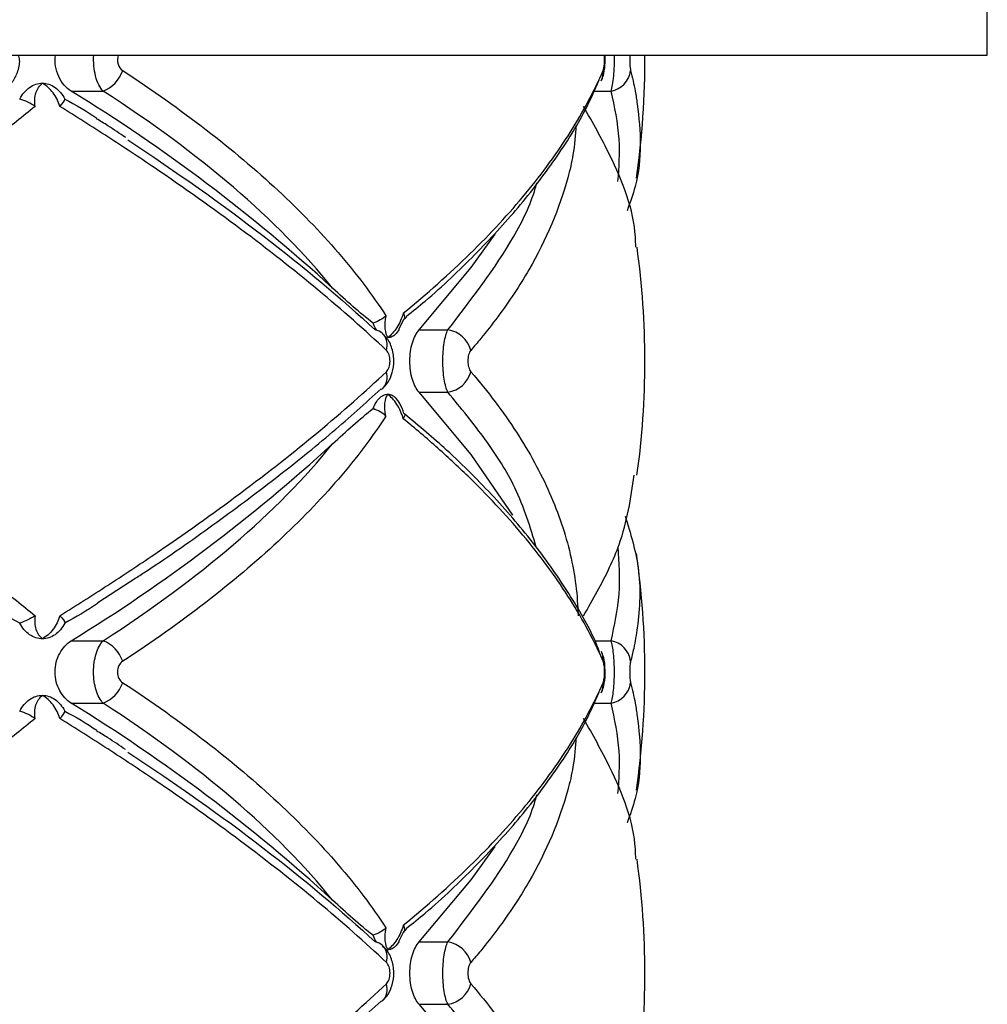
# Model space of a CAD drawing. Header units: millimetres. Extents: x -255 to 145, y -320 to 324.
# Tile 17 of 18: x -13 to 28, y -10 to 32. Entities that reach past the tile are written whole.
import ezdxf

# ---------------------------------------------------------------- set-up
doc = ezdxf.new("R2010")
doc.units = ezdxf.units.MM

msp = doc.modelspace()

# ---------------------------------------------------------------- linework, layer by layer
at = {"color": 7, "linetype": 'Continuous', "lineweight": 25}
for p, q in [((27.918, 30.516), (27.918, 33.516)), ((-137.082, 30.516), (27.918, 30.516)), ((-10.992, 28.985), (-9.641, 28.985)), ((2.922, 18.867), (3.152, 19.311)), ((3.255, 19.384), (3.096, 19.233)), ((2.934, 18.861), (2.811, 18.685)), ((3.784, 18.84), (5.007, 18.84)), ((2.236, 16.342), (2.194, 16.307)), ((3.784, 16.193), (5.007, 16.193)), ((-9.867, 7.258), (-8.249, 8.305)), ((-10.992, 5.632), (-9.641, 5.632)), ((11.521, 5.195), (11.538, 5.16)), ((-10.992, 2.985), (-9.641, 2.985)), ((2.922, -7.133), (3.152, -6.689)), ((3.255, -6.616), (3.096, -6.767)), ((2.934, -7.139), (2.811, -7.315)), ((3.784, -7.16), (5.007, -7.16)), ((2.236, -9.658), (2.194, -9.693)), ((3.784, -9.807), (5.007, -9.807))]:
    msp.add_line(p, q, dxfattribs=at)
at = {"color": 8, "linetype": 'Continuous', "lineweight": 25}
for p, q in [((11.218, 28.985), (11.938, 28.985)), ((11.253, 5.632), (11.938, 5.632)), ((11.218, 2.985), (11.938, 2.985))]:
    msp.add_line(p, q, dxfattribs=at)
at = {"color": 7, "linetype": 'Continuous', "lineweight": 25, "flags": 128}
for points in [[(3.784, 18.84), (5.995, 21.486), (7.011, 22.899)], [(7.764, 10.971), (5.995, 13.546), (3.784, 16.193)], [(3.784, -7.16), (5.995, -4.514), (7.011, -3.101)], [(7.764, -15.029), (5.995, -12.454), (3.784, -9.807)]]:
    msp.add_lwpolyline(points, dxfattribs=at)
at = {"color": 7, "linetype": 'Continuous', "lineweight": 25}
for centre, radius, start, end in [((-21.624, 30.309), 35, 351.7505, 0.3397), ((-10.121, 30.281), 1.382, 290.3235, 342.0214), ((10.847, 29.768), 0.757, 332.4303, 6.5325), ((11.773, 29.974), 1.002, 279.4711, 353.1797), ((-49.671, -33.882), 73.813, 47.5913, 58.3979), ((-21.624, 17.516), 35, 352.0285, 7.9533), ((1.837, 18.253), 0.592, 47.7346, 82.2995), ((4.829, 17.661), 1.192, 15.0398, 81.3896), ((4.829, 17.371), 1.192, 278.6104, 344.9602), ((-49.671, 68.499), 73.813, 301.6021, 312.4087), ((-21.624, 4.309), 35, 351.7505, 8.2715), ((-10.121, 4.336), 1.382, 17.9786, 69.6765), ((11.773, 4.644), 1.002, 6.8203, 80.5289), ((-10.121, 4.281), 1.382, 290.3235, 342.0214), ((10.847, 3.768), 0.757, 332.4303, 6.5325), ((11.773, 3.974), 1.002, 279.4711, 353.1797), ((-49.671, -59.882), 73.813, 47.5913, 58.3979), ((-21.624, -8.484), 35, 352.0285, 7.9533), ((1.837, -7.747), 0.592, 47.7346, 82.2995), ((4.829, -8.339), 1.192, 15.0398, 81.3896), ((4.829, -8.629), 1.192, 278.6104, 344.9602)]:
    msp.add_arc(centre, radius, start, end, dxfattribs=at)
at = {"color": 8, "linetype": 'Continuous', "lineweight": 25}
for centre, radius, start, end in [((1.728, 18.201), 0.705, 340.8684, 44.0029), ((1.728, 16.831), 0.705, 316.0512, 19.1286), ((10.845, 4.849), 0.759, 353.4894, 24.2348), ((1.728, -7.799), 0.705, 340.8684, 44.0029), ((1.728, -9.169), 0.705, 316.0512, 19.1286)]:
    msp.add_arc(centre, radius, start, end, dxfattribs=at)
at = {"color": 7, "linetype": 'Continuous', "lineweight": 25}
for points, knots in [([(-13.851, 29.039), (-13.732, 29.131), (-13.481, 29.326), (-13.254, 29.778), (-13.151, 30.201), (-13.207, 30.446), (-13.223, 30.514)], [0, 0, 0, 0, 0.264739, 0.560137, 0.877734, 1, 1, 1, 1]), ([(-10.992, 28.985), (-11.101, 29.053), (-11.201, 29.138), (-11.382, 29.346), (-11.461, 29.468), (-11.586, 29.737), (-11.632, 29.888), (-11.68, 30.197), (-11.683, 30.36), (-11.664, 30.516)], [0, 0, 0, 0, 0.25, 0.25, 0.5, 0.5, 0.75, 0.75, 1, 1, 1, 1]), ([(-9.641, 28.985), (-9.709, 29.057), (-9.77, 29.147), (-9.877, 29.365), (-9.922, 29.489), (-9.992, 29.76), (-10.017, 29.908), (-10.043, 30.209), (-10.044, 30.365), (-10.033, 30.516)], [0, 0, 0, 0, 0.25, 0.25, 0.5, 0.5, 0.75, 0.75, 1, 1, 1, 1]), ([(-8.993, 30.516), (-9.035, 30.398), (-9.039, 30.255), (-8.966, 30.01), (-8.894, 29.912), (-8.806, 29.855)], [0, 0, 0, 0, 0.5, 0.5, 1, 1, 1, 1]), ([(11.54, 29.462), (11.54, 29.463), (11.587, 29.547), (11.643, 29.779), (11.698, 30.136), (11.683, 30.408), (11.677, 30.516)], [0, 0, 0, 0, 0.002327, 0.2715, 0.708216, 1, 1, 1, 1]), ([(11.6, 29.855), (11.626, 29.916), (11.647, 30.02), (11.666, 30.262), (11.665, 30.398), (11.653, 30.516)], [0, 0, 0, 0, 0.5, 0.5, 1, 1, 1, 1]), ([(11.938, 28.985), (11.962, 29.057), (11.984, 29.147), (12.023, 29.365), (12.039, 29.489), (12.064, 29.76), (12.073, 29.908), (12.082, 30.209), (12.083, 30.365), (12.079, 30.516)], [0, 0, 0, 0, 0.25, 0.25, 0.5, 0.5, 0.75, 0.75, 1, 1, 1, 1]), ([(12.736, 30.516), (12.729, 30.398), (12.728, 30.255), (12.741, 30.01), (12.753, 29.912), (12.768, 29.855)], [0, 0, 0, 0, 0.5, 0.5, 1, 1, 1, 1]), ([(-8.806, 29.855), (-7.552, 29.034), (-6.366, 28.193), (-4.163, 26.494), (-3.145, 25.634), (-1.272, 23.893), (-0.419, 23.013), (0.733, 21.675), (1.096, 21.226), (1.772, 20.329), (2.086, 19.881), (2.375, 19.435)], [0, 0, 0, 0, 0.25, 0.25, 0.5, 0.5, 0.75, 0.75, 0.875, 0.875, 1, 1, 1, 1]), ([(3.111, 19.554), (4.124, 20.378), (5.071, 21.219), (6.817, 22.925), (7.611, 23.786), (9.035, 25.513), (9.665, 26.381), (10.76, 28.12), (11.223, 28.989), (11.6, 29.855)], [0, 0, 0, 0, 0.25, 0.25, 0.5, 0.5, 0.75, 0.75, 1, 1, 1, 1]), ([(12.768, 29.855), (12.838, 29.564), (12.952, 29.093), (13.189, 27.479), (13.296, 25.799), (12.745, 24.247), (12.622, 23.903)], [0, 0, 0, 0, 0.1523657, 0.2477124, 0.8334384, 1, 1, 1, 1]), ([(-12.759, 29.14), (-12.675, 29.198), (-12.587, 29.242), (-12.405, 29.301), (-12.31, 29.316), (-12.216, 29.316)], [0, 0, 0, 0, 0.5, 0.5, 1, 1, 1, 1]), ([(-12.524, 28.334), (-12.561, 28.54), (-12.545, 28.739), (-12.435, 29.078), (-12.339, 29.217), (-12.216, 29.316)], [0, 0, 0, 0, 0.5, 0.5, 1, 1, 1, 1]), ([(-11.481, 28.334), (-11.531, 28.54), (-11.631, 28.739), (-11.889, 29.078), (-12.048, 29.217), (-12.216, 29.316)], [0, 0, 0, 0, 0.5, 0.5, 1, 1, 1, 1]), ([(-12.216, 29.316), (-12.123, 29.316), (-12.029, 29.301), (-11.847, 29.242), (-11.761, 29.198), (-11.678, 29.14)], [0, 0, 0, 0, 0.5, 0.5, 1, 1, 1, 1]), ([(3.238, 19.415), (3.508, 19.631), (4.576, 20.486), (6.181, 22.031), (8.044, 24.042), (9.601, 26.094), (10.752, 27.903), (11.249, 29.028), (11.439, 29.457)], [0, 0, 0, 0, 0.0676867, 0.2677402, 0.4692012, 0.6717147, 0.8747506, 1, 1, 1, 1]), ([(-13.18, 28.647), (-13.127, 28.751), (-13.065, 28.844), (-12.923, 29.009), (-12.844, 29.081), (-12.759, 29.14)], [0, 0, 0, 0, 0.5, 0.5, 1, 1, 1, 1]), ([(-11.678, 29.14), (-11.595, 29.081), (-11.519, 29.01), (-11.381, 28.845), (-11.319, 28.751), (-11.267, 28.647)], [0, 0, 0, 0, 0.5, 0.5, 1, 1, 1, 1]), ([(0.109, 20.618), (-1.066, 22.077), (-2.476, 23.502), (-5.731, 26.291), (-7.576, 27.654), (-9.641, 28.985)], [0, 0, 0, 0, 0.5, 0.5, 1, 1, 1, 1]), ([(-11.267, 28.647), (-10.803, 28.391), (-10.337, 28.134), (-9.905, 27.831), (-9.905, 27.831)], [0, 0, 0, 0, 0.998714, 1, 1, 1, 1]), ([(-12.524, 28.334), (-13.045, 27.907), (-13.585, 27.477), (-14.699, 26.612), (-15.275, 26.176), (-17.051, 24.868), (-18.294, 23.997), (-20.89, 22.259), (-22.246, 21.391), (-25.055, 19.669), (-26.508, 18.814), (-28.002, 17.97)], [0, 0, 0, 0, 0.125, 0.125, 0.25, 0.25, 0.5, 0.5, 0.75, 0.75, 1, 1, 1, 1]), ([(2.394, 17.97), (1.495, 18.817), (0.522, 19.676), (-1.546, 21.396), (-2.642, 22.259), (-4.96, 23.991), (-6.182, 24.86), (-8.111, 26.169), (-8.77, 26.606), (-10.109, 27.474), (-10.79, 27.905), (-11.481, 28.334)], [0, 0, 0, 0, 0.25, 0.25, 0.5, 0.5, 0.75, 0.75, 0.875, 0.875, 1, 1, 1, 1]), ([(12.988, 22.352), (12.985, 22.498), (12.954, 23.795), (12.184, 25.812), (11.154, 27.65), (10.771, 28.334)], [0, 0, 0, 0, 0.0738876, 0.6551878, 1, 1, 1, 1]), ([(-8.692, 27.015), (-8.936, 27.181), (-9.326, 27.448), (-9.754, 27.711), (-9.915, 27.81)], [0, 0, 0, 0, 0.624932, 1, 1, 1, 1]), ([(-8.588, 26.909), (-6.509, 25.543), (-4.598, 24.187), (-1.099, 21.498), (0.49, 20.163), (1.916, 18.84)], [0, 0, 0, 0, 0.5, 0.5, 1, 1, 1, 1]), ([(1.828, 19.123), (1.545, 19.341), (1.262, 19.581), (0.69, 20.084), (0.401, 20.348), (0.109, 20.618)], [0, 0, 0, 0, 0.5, 0.5, 1, 1, 1, 1]), ([(2.375, 19.435), (2.331, 19.237), (2.319, 19.05), (2.349, 18.733), (2.392, 18.603), (2.455, 18.509)], [0, 0, 0, 0, 0.5, 0.5, 1, 1, 1, 1]), ([(3.111, 19.554), (3.052, 19.335), (2.953, 19.12), (2.722, 18.76), (2.588, 18.612), (2.455, 18.509)], [0, 0, 0, 0, 0.5, 0.5, 1, 1, 1, 1]), ([(3.111, 19.554), (3.149, 19.491), (3.168, 19.428), (3.164, 19.316), (3.141, 19.268), (3.096, 19.233)], [0, 0, 0, 0, 0.5, 0.5, 1, 1, 1, 1]), ([(1.99, 18.819), (1.978, 18.834), (1.914, 18.913), (1.867, 19.029), (1.828, 19.123)], [0, 0, 0, 0, 0.193186, 1, 1, 1, 1]), ([(3.784, 16.193), (3.726, 16.255), (3.674, 16.332), (3.578, 16.515), (3.535, 16.621), (3.465, 16.851), (3.438, 16.978), (3.401, 17.24), (3.391, 17.378), (3.391, 17.79), (3.429, 18.061), (3.569, 18.526), (3.669, 18.714), (3.784, 18.84)], [0, 0, 0, 0, 0.125, 0.125, 0.25, 0.25, 0.375, 0.375, 0.5, 0.5, 0.75, 0.75, 1, 1, 1, 1]), ([(5.007, 16.193), (4.975, 16.257), (4.945, 16.335), (4.892, 16.521), (4.869, 16.628), (4.832, 16.858), (4.817, 16.985), (4.797, 17.244), (4.792, 17.38), (4.792, 17.786), (4.812, 18.055), (4.888, 18.519), (4.942, 18.712), (5.007, 18.84)], [0, 0, 0, 0, 0.125, 0.125, 0.25, 0.25, 0.375, 0.375, 0.5, 0.5, 0.75, 0.75, 1, 1, 1, 1]), ([(2.227, 16.352), (2.289, 16.409), (2.455, 16.561), (2.628, 16.921), (2.735, 17.421), (2.677, 17.974), (2.5, 18.423), (2.296, 18.61), (2.223, 18.677)], [0, 0, 0, 0, 0.0978415, 0.2624762, 0.456962, 0.6766541, 0.8851057, 1, 1, 1, 1]), ([(2.811, 18.685), (2.756, 18.627), (2.699, 18.583), (2.58, 18.524), (2.517, 18.509), (2.455, 18.509)], [0, 0, 0, 0, 0.5, 0.5, 1, 1, 1, 1]), ([(2.394, 17.062), (2.44, 17.105), (2.479, 17.171), (2.534, 17.33), (2.549, 17.423), (2.549, 17.61), (2.534, 17.704), (2.479, 17.862), (2.44, 17.927), (2.394, 17.97)], [0, 0, 0, 0, 0.25, 0.25, 0.5, 0.5, 0.75, 0.75, 1, 1, 1, 1]), ([(5.98, 17.97), (5.943, 17.927), (5.911, 17.862), (5.867, 17.702), (5.855, 17.609), (5.855, 17.422), (5.868, 17.329), (5.911, 17.171), (5.943, 17.105), (5.98, 17.062)], [0, 0, 0, 0, 0.25, 0.25, 0.5, 0.5, 0.75, 0.75, 1, 1, 1, 1]), ([(-28.002, 17.062), (-26.503, 16.215), (-25.044, 15.357), (-22.239, 13.637), (-20.891, 12.773), (-18.302, 11.041), (-17.062, 10.172), (-15.285, 8.864), (-14.706, 8.426), (-13.588, 7.558), (-13.047, 7.127), (-12.524, 6.698)], [0, 0, 0, 0, 0.25, 0.25, 0.5, 0.5, 0.75, 0.75, 0.875, 0.875, 1, 1, 1, 1]), ([(-11.481, 6.698), (-10.792, 7.126), (-10.114, 7.556), (-8.779, 8.421), (-8.121, 8.856), (-6.194, 10.164), (-4.968, 11.036), (-2.643, 12.773), (-1.54, 13.641), (0.53, 15.363), (1.498, 16.218), (2.394, 17.062)], [0, 0, 0, 0, 0.125, 0.125, 0.25, 0.25, 0.5, 0.5, 0.75, 0.75, 1, 1, 1, 1]), ([(5.98, 17.062), (6.711, 16.215), (7.36, 15.357), (8.477, 13.637), (8.947, 12.773), (9.71, 11.041), (10.003, 10.172), (10.307, 8.864), (10.385, 8.426), (10.495, 7.558), (10.526, 7.127), (10.535, 6.698)], [0, 0, 0, 0, 0.25, 0.25, 0.5, 0.5, 0.75, 0.75, 0.875, 0.875, 1, 1, 1, 1]), ([(-8.249, 8.305), (-8.099, 8.402), (-6.94, 9.149), (-4.943, 10.561), (-2.29, 12.535), (0.107, 14.467), (1.5, 15.725), (2.172, 16.332)], [0, 0, 0, 0, 0.036226, 0.278435, 0.522957, 0.769535, 1, 1, 1, 1]), ([(2.092, 15.932), (2.149, 15.99), (2.208, 16.034), (2.33, 16.093), (2.393, 16.109), (2.455, 16.109)], [0, 0, 0, 0, 0.5, 0.5, 1, 1, 1, 1]), ([(2.375, 15.182), (2.331, 15.38), (2.319, 15.567), (2.349, 15.885), (2.392, 16.015), (2.455, 16.109)], [0, 0, 0, 0, 0.5, 0.5, 1, 1, 1, 1]), ([(3.111, 15.064), (3.052, 15.283), (2.953, 15.497), (2.722, 15.858), (2.588, 16.006), (2.455, 16.109)], [0, 0, 0, 0, 0.5, 0.5, 1, 1, 1, 1]), ([(2.455, 16.109), (2.517, 16.109), (2.579, 16.094), (2.699, 16.034), (2.756, 15.99), (2.811, 15.932)], [0, 0, 0, 0, 0.5, 0.5, 1, 1, 1, 1]), ([(3.141, 15.292), (3.089, 15.44), (3.001, 15.692), (2.845, 15.888), (2.78, 15.969)], [0, 0, 0, 0, 0.5844537, 1, 1, 1, 1]), ([(0.109, 13.999), (0.401, 14.27), (0.689, 14.533), (1.262, 15.036), (1.545, 15.276), (1.828, 15.494)], [0, 0, 0, 0, 0.5, 0.5, 1, 1, 1, 1]), ([(2.375, 15.182), (2.087, 14.738), (1.775, 14.292), (1.102, 13.399), (0.74, 12.951), (-0.411, 11.613), (-1.266, 10.73), (-3.146, 8.982), (-4.172, 8.116), (-6.376, 6.417), (-7.556, 5.58), (-8.806, 4.763)], [0, 0, 0, 0, 0.125, 0.125, 0.25, 0.25, 0.5, 0.5, 0.75, 0.75, 1, 1, 1, 1]), ([(3.149, 15.295), (3.154, 15.287), (3.192, 15.229), (3.155, 15.137), (3.112, 15.065), (3.111, 15.064)], [0, 0, 0, 0, 0.138537, 0.987017, 1, 1, 1, 1]), ([(11.6, 4.763), (11.222, 5.63), (10.757, 6.503), (9.664, 8.239), (9.035, 9.104), (7.616, 10.826), (6.824, 11.684), (5.513, 12.967), (5.056, 13.392), (4.11, 14.233), (3.619, 14.65), (3.111, 15.064)], [0, 0, 0, 0, 0.25, 0.25, 0.5, 0.5, 0.75, 0.75, 0.875, 0.875, 1, 1, 1, 1]), ([(11.45, 5.161), (11.392, 5.308), (11.063, 6.138), (10.166, 7.654), (8.751, 9.702), (7.006, 11.735), (5.166, 13.594), (3.784, 14.751), (3.181, 15.256)], [0, 0, 0, 0, 0.042544, 0.240959, 0.441289, 0.642651, 0.844119, 1, 1, 1, 1]), ([(-9.641, 5.632), (-7.576, 6.964), (-5.731, 8.327), (-2.476, 11.115), (-1.066, 12.54), (0.109, 13.999)], [0, 0, 0, 0, 0.5, 0.5, 1, 1, 1, 1]), ([(10.771, 6.698), (11.163, 7.383), (11.739, 8.391), (12.579, 10.387), (12.777, 11.692), (12.925, 12.672)], [0, 0, 0, 0, 0.345257, 0.508296, 1, 1, 1, 1]), ([(12.543, 10.924), (12.762, 10.199), (13.25, 8.583), (13.143, 6.73), (12.931, 5.415), (12.813, 4.944), (12.768, 4.763)], [0, 0, 0, 0, 0.341209, 0.760375, 0.907766, 1, 1, 1, 1]), ([(-13.18, 6.385), (-13.666, 6.637), (-14.149, 6.915), (-15.114, 7.5), (-15.595, 7.807), (-16.078, 8.123)], [0, 0, 0, 0, 0.5, 0.5, 1, 1, 1, 1]), ([(-9.855, 7.235), (-9.864, 7.229), (-10.312, 6.914), (-10.794, 6.647), (-11.267, 6.385)], [0, 0, 0, 0, 0.01995, 1, 1, 1, 1]), ([(-12.524, 6.698), (-12.561, 6.492), (-12.545, 6.293), (-12.435, 5.955), (-12.339, 5.815), (-12.216, 5.716)], [0, 0, 0, 0, 0.5, 0.5, 1, 1, 1, 1]), ([(-11.481, 6.698), (-11.531, 6.492), (-11.631, 6.293), (-11.889, 5.955), (-12.048, 5.815), (-12.216, 5.716)], [0, 0, 0, 0, 0.5, 0.5, 1, 1, 1, 1]), ([(-12.759, 5.893), (-12.844, 5.951), (-12.922, 6.022), (-13.063, 6.187), (-13.127, 6.282), (-13.18, 6.385)], [0, 0, 0, 0, 0.5, 0.5, 1, 1, 1, 1]), ([(-11.267, 6.385), (-11.319, 6.282), (-11.38, 6.189), (-11.517, 6.023), (-11.595, 5.951), (-11.678, 5.893)], [0, 0, 0, 0, 0.5, 0.5, 1, 1, 1, 1]), ([(-12.216, 5.716), (-12.31, 5.716), (-12.404, 5.731), (-12.587, 5.791), (-12.675, 5.834), (-12.759, 5.893)], [0, 0, 0, 0, 0.5, 0.5, 1, 1, 1, 1]), ([(-11.678, 5.893), (-11.761, 5.834), (-11.847, 5.791), (-12.028, 5.731), (-12.123, 5.716), (-12.216, 5.716)], [0, 0, 0, 0, 0.5, 0.5, 1, 1, 1, 1]), ([(-10.992, 2.985), (-11.088, 3.045), (-11.178, 3.12), (-11.343, 3.297), (-11.418, 3.401), (-11.541, 3.629), (-11.591, 3.757), (-11.659, 4.024), (-11.677, 4.164), (-11.677, 4.589), (-11.606, 4.867), (-11.357, 5.331), (-11.185, 5.511), (-10.992, 5.632)], [0, 0, 0, 0, 0.125, 0.125, 0.25, 0.25, 0.375, 0.375, 0.5, 0.5, 0.75, 0.75, 1, 1, 1, 1]), ([(-9.641, 2.985), (-9.701, 3.049), (-9.755, 3.127), (-9.854, 3.312), (-9.897, 3.419), (-9.967, 3.648), (-9.994, 3.775), (-10.031, 4.035), (-10.04, 4.171), (-10.041, 4.579), (-10.003, 4.848), (-9.862, 5.314), (-9.761, 5.505), (-9.641, 5.632)], [0, 0, 0, 0, 0.125, 0.125, 0.25, 0.25, 0.375, 0.375, 0.5, 0.5, 0.75, 0.75, 1, 1, 1, 1]), ([(11.938, 2.985), (11.96, 3.049), (11.979, 3.127), (12.014, 3.312), (12.03, 3.419), (12.055, 3.648), (12.065, 3.775), (12.078, 4.035), (12.082, 4.171), (12.082, 4.579), (12.068, 4.848), (12.018, 5.314), (11.981, 5.505), (11.938, 5.632)], [0, 0, 0, 0, 0.125, 0.125, 0.25, 0.25, 0.375, 0.375, 0.5, 0.5, 0.75, 0.75, 1, 1, 1, 1]), ([(11.682, 4.337), (11.681, 4.422), (11.678, 4.663), (11.64, 4.933), (11.55, 5.109), (11.526, 5.155)], [0, 0, 0, 0, 0.287573, 0.813517, 1, 1, 1, 1]), ([(-8.806, 4.763), (-8.87, 4.721), (-8.926, 4.658), (-9.006, 4.498), (-9.028, 4.404), (-9.028, 4.212), (-9.005, 4.116), (-8.926, 3.959), (-8.87, 3.896), (-8.806, 3.855)], [0, 0, 0, 0, 0.25, 0.25, 0.5, 0.5, 0.75, 0.75, 1, 1, 1, 1]), ([(11.6, 3.855), (11.619, 3.899), (11.635, 3.965), (11.657, 4.124), (11.663, 4.216), (11.663, 4.401), (11.657, 4.494), (11.635, 4.652), (11.619, 4.719), (11.6, 4.763)], [0, 0, 0, 0, 0.25, 0.25, 0.5, 0.5, 0.75, 0.75, 1, 1, 1, 1]), ([(12.768, 4.763), (12.757, 4.721), (12.748, 4.658), (12.734, 4.498), (12.73, 4.404), (12.73, 4.212), (12.734, 4.116), (12.748, 3.959), (12.757, 3.896), (12.768, 3.855)], [0, 0, 0, 0, 0.25, 0.25, 0.5, 0.5, 0.75, 0.75, 1, 1, 1, 1]), ([(11.54, 3.462), (11.54, 3.463), (11.587, 3.547), (11.642, 3.78), (11.693, 4.077), (11.684, 4.288), (11.682, 4.337)], [0, 0, 0, 0, 0.002774, 0.323674, 0.844315, 1, 1, 1, 1]), ([(-8.806, 3.855), (-7.552, 3.034), (-6.366, 2.193), (-4.163, 0.494), (-3.145, -0.366), (-1.272, -2.107), (-0.419, -2.987), (0.733, -4.325), (1.096, -4.774), (1.772, -5.671), (2.086, -6.119), (2.375, -6.565)], [0, 0, 0, 0, 0.25, 0.25, 0.5, 0.5, 0.75, 0.75, 0.875, 0.875, 1, 1, 1, 1]), ([(3.111, -6.446), (4.124, -5.622), (5.071, -4.781), (6.817, -3.075), (7.611, -2.214), (9.035, -0.487), (9.665, 0.381), (10.76, 2.12), (11.223, 2.989), (11.6, 3.855)], [0, 0, 0, 0, 0.25, 0.25, 0.5, 0.5, 0.75, 0.75, 1, 1, 1, 1]), ([(12.768, 3.855), (12.838, 3.564), (12.952, 3.093), (13.189, 1.479), (13.296, -0.201), (12.745, -1.753), (12.622, -2.097)], [0, 0, 0, 0, 0.152366, 0.247712, 0.833438, 1, 1, 1, 1]), ([(3.238, -6.585), (3.508, -6.369), (4.576, -5.514), (6.181, -3.969), (8.044, -1.958), (9.601, 0.094), (10.752, 1.903), (11.249, 3.028), (11.439, 3.457)], [0, 0, 0, 0, 0.067687, 0.26774, 0.469201, 0.671715, 0.874751, 1, 1, 1, 1]), ([(-13.18, 2.647), (-13.127, 2.751), (-13.065, 2.844), (-12.923, 3.009), (-12.844, 3.081), (-12.759, 3.14)], [0, 0, 0, 0, 0.5, 0.5, 1, 1, 1, 1]), ([(-12.759, 3.14), (-12.675, 3.198), (-12.587, 3.242), (-12.405, 3.301), (-12.31, 3.316), (-12.216, 3.316)], [0, 0, 0, 0, 0.5, 0.5, 1, 1, 1, 1]), ([(-12.524, 2.334), (-12.561, 2.54), (-12.545, 2.739), (-12.435, 3.078), (-12.339, 3.217), (-12.216, 3.316)], [0, 0, 0, 0, 0.5, 0.5, 1, 1, 1, 1]), ([(-11.481, 2.334), (-11.531, 2.54), (-11.631, 2.739), (-11.889, 3.078), (-12.048, 3.217), (-12.216, 3.316)], [0, 0, 0, 0, 0.5, 0.5, 1, 1, 1, 1]), ([(-12.216, 3.316), (-12.123, 3.316), (-12.029, 3.301), (-11.847, 3.242), (-11.761, 3.198), (-11.678, 3.14)], [0, 0, 0, 0, 0.5, 0.5, 1, 1, 1, 1]), ([(-11.678, 3.14), (-11.595, 3.081), (-11.519, 3.01), (-11.381, 2.845), (-11.319, 2.751), (-11.267, 2.647)], [0, 0, 0, 0, 0.5, 0.5, 1, 1, 1, 1]), ([(0.109, -5.382), (-1.066, -3.923), (-2.476, -2.498), (-5.731, 0.291), (-7.576, 1.654), (-9.641, 2.985)], [0, 0, 0, 0, 0.5, 0.5, 1, 1, 1, 1]), ([(-11.267, 2.647), (-10.803, 2.391), (-10.337, 2.134), (-9.905, 1.831), (-9.905, 1.831)], [0, 0, 0, 0, 0.998714, 1, 1, 1, 1]), ([(-12.524, 2.334), (-13.045, 1.907), (-13.585, 1.477), (-14.699, 0.612), (-15.275, 0.176), (-17.051, -1.132), (-18.294, -2.003), (-20.89, -3.741), (-22.246, -4.609), (-25.055, -6.331), (-26.508, -7.186), (-28.002, -8.03)], [0, 0, 0, 0, 0.125, 0.125, 0.25, 0.25, 0.5, 0.5, 0.75, 0.75, 1, 1, 1, 1]), ([(2.394, -8.03), (1.495, -7.183), (0.522, -6.324), (-1.546, -4.604), (-2.642, -3.741), (-4.96, -2.009), (-6.182, -1.14), (-8.111, 0.169), (-8.77, 0.606), (-10.109, 1.474), (-10.79, 1.905), (-11.481, 2.334)], [0, 0, 0, 0, 0.25, 0.25, 0.5, 0.5, 0.75, 0.75, 0.875, 0.875, 1, 1, 1, 1]), ([(12.988, -3.648), (12.985, -3.502), (12.954, -2.205), (12.184, -0.188), (11.154, 1.65), (10.771, 2.334)], [0, 0, 0, 0, 0.0738876, 0.6551878, 1, 1, 1, 1]), ([(-8.692, 1.015), (-8.936, 1.181), (-9.326, 1.448), (-9.754, 1.711), (-9.915, 1.81)], [0, 0, 0, 0, 0.624932, 1, 1, 1, 1]), ([(-8.588, 0.909), (-6.509, -0.457), (-4.598, -1.813), (-1.099, -4.502), (0.49, -5.837), (1.916, -7.16)], [0, 0, 0, 0, 0.5, 0.5, 1, 1, 1, 1]), ([(1.828, -6.877), (1.545, -6.659), (1.262, -6.419), (0.69, -5.916), (0.401, -5.652), (0.109, -5.382)], [0, 0, 0, 0, 0.5, 0.5, 1, 1, 1, 1]), ([(2.375, -6.565), (2.331, -6.763), (2.319, -6.95), (2.349, -7.267), (2.392, -7.397), (2.455, -7.491)], [0, 0, 0, 0, 0.5, 0.5, 1, 1, 1, 1]), ([(3.111, -6.446), (3.052, -6.665), (2.953, -6.88), (2.722, -7.24), (2.588, -7.388), (2.455, -7.491)], [0, 0, 0, 0, 0.5, 0.5, 1, 1, 1, 1]), ([(3.111, -6.446), (3.149, -6.509), (3.168, -6.572), (3.164, -6.684), (3.141, -6.732), (3.096, -6.767)], [0, 0, 0, 0, 0.5, 0.5, 1, 1, 1, 1]), ([(1.99, -7.181), (1.978, -7.166), (1.914, -7.087), (1.867, -6.971), (1.828, -6.877)], [0, 0, 0, 0, 0.193186, 1, 1, 1, 1]), ([(2.227, -9.648), (2.289, -9.591), (2.455, -9.439), (2.628, -9.079), (2.735, -8.579), (2.677, -8.026), (2.5, -7.577), (2.296, -7.39), (2.223, -7.323)], [0, 0, 0, 0, 0.097841, 0.262476, 0.456962, 0.676654, 0.885106, 1, 1, 1, 1]), ([(2.811, -7.315), (2.756, -7.373), (2.699, -7.417), (2.58, -7.476), (2.517, -7.491), (2.455, -7.491)], [0, 0, 0, 0, 0.5, 0.5, 1, 1, 1, 1]), ([(3.784, -9.807), (3.726, -9.745), (3.674, -9.668), (3.578, -9.485), (3.535, -9.379), (3.465, -9.149), (3.438, -9.022), (3.401, -8.76), (3.391, -8.622), (3.391, -8.21), (3.429, -7.939), (3.569, -7.474), (3.669, -7.286), (3.784, -7.16)], [0, 0, 0, 0, 0.125, 0.125, 0.25, 0.25, 0.375, 0.375, 0.5, 0.5, 0.75, 0.75, 1, 1, 1, 1]), ([(5.007, -9.807), (4.975, -9.743), (4.945, -9.665), (4.892, -9.479), (4.869, -9.372), (4.832, -9.142), (4.817, -9.015), (4.797, -8.756), (4.792, -8.62), (4.792, -8.214), (4.812, -7.945), (4.888, -7.481), (4.942, -7.288), (5.007, -7.16)], [0, 0, 0, 0, 0.125, 0.125, 0.25, 0.25, 0.375, 0.375, 0.5, 0.5, 0.75, 0.75, 1, 1, 1, 1]), ([(2.394, -8.938), (2.44, -8.895), (2.479, -8.829), (2.534, -8.67), (2.549, -8.577), (2.549, -8.39), (2.534, -8.296), (2.479, -8.138), (2.44, -8.073), (2.394, -8.03)], [0, 0, 0, 0, 0.25, 0.25, 0.5, 0.5, 0.75, 0.75, 1, 1, 1, 1]), ([(5.98, -8.03), (5.943, -8.073), (5.911, -8.138), (5.867, -8.298), (5.855, -8.391), (5.855, -8.578), (5.868, -8.671), (5.911, -8.829), (5.943, -8.895), (5.98, -8.938)], [0, 0, 0, 0, 0.25, 0.25, 0.5, 0.5, 0.75, 0.75, 1, 1, 1, 1]), ([(-28.002, -8.938), (-26.503, -9.785), (-25.044, -10.643), (-22.239, -12.363), (-20.891, -13.227), (-18.302, -14.959), (-17.062, -15.828), (-15.285, -17.136), (-14.706, -17.574), (-13.588, -18.442), (-13.047, -18.873), (-12.524, -19.302)], [0, 0, 0, 0, 0.25, 0.25, 0.5, 0.5, 0.75, 0.75, 0.875, 0.875, 1, 1, 1, 1]), ([(-11.481, -19.302), (-10.792, -18.874), (-10.114, -18.444), (-8.779, -17.579), (-8.121, -17.144), (-6.194, -15.836), (-4.968, -14.964), (-2.643, -13.227), (-1.54, -12.359), (0.53, -10.637), (1.498, -9.782), (2.394, -8.938)], [0, 0, 0, 0, 0.125, 0.125, 0.25, 0.25, 0.5, 0.5, 0.75, 0.75, 1, 1, 1, 1]), ([(5.98, -8.938), (6.711, -9.785), (7.36, -10.643), (8.477, -12.363), (8.947, -13.227), (9.71, -14.959), (10.003, -15.828), (10.307, -17.136), (10.385, -17.574), (10.495, -18.442), (10.526, -18.873), (10.535, -19.302)], [0, 0, 0, 0, 0.25, 0.25, 0.5, 0.5, 0.75, 0.75, 0.875, 0.875, 1, 1, 1, 1]), ([(-8.249, -17.695), (-8.099, -17.598), (-6.94, -16.851), (-4.943, -15.439), (-2.29, -13.465), (0.107, -11.533), (1.5, -10.275), (2.172, -9.668)], [0, 0, 0, 0, 0.036226, 0.278435, 0.522957, 0.769535, 1, 1, 1, 1])]:
    msp.add_open_spline(points, degree=3, knots=knots, dxfattribs=at)
at = {"color": 8, "linetype": 'Continuous', "lineweight": 25}
for points, knots in [([(12.232, 25.147), (12.274, 25.749), (12.365, 27.059), (12.088, 28.309), (11.938, 28.985)], [0, 0, 0, 0, 0.459775, 1, 1, 1, 1]), ([(10.452, 27.544), (10.422, 27.122), (10.368, 26.377), (9.875, 24.322), (8.912, 22.01), (7.407, 19.743), (6.524, 18.609), (6.121, 18.136), (5.98, 17.97)], [0, 0, 0, 0, 0.131934, 0.23312, 0.638948, 0.848202, 0.946816, 1, 1, 1, 1]), ([(5.007, 18.84), (6.015, 20.15), (7.54, 22.134), (8.556, 24.24), (8.765, 25.006), (8.787, 25.086)], [0, 0, 0, 0, 0.635943, 0.962407, 1, 1, 1, 1]), ([(8.763, 9.605), (8.508, 10.45), (8.047, 11.984), (6.65, 14.186), (5.555, 15.524), (5.007, 16.193)], [0, 0, 0, 0, 0.380546, 0.69027, 1, 1, 1, 1]), ([(11.938, 5.632), (12.082, 6.288), (12.367, 7.59), (12.281, 8.952), (12.239, 9.628)], [0, 0, 0, 0, 0.503763, 1, 1, 1, 1]), ([(12.232, -0.853), (12.274, -0.251), (12.365, 1.059), (12.088, 2.309), (11.938, 2.985)], [0, 0, 0, 0, 0.459775, 1, 1, 1, 1]), ([(10.452, 1.544), (10.422, 1.122), (10.368, 0.377), (9.875, -1.678), (8.912, -3.99), (7.407, -6.257), (6.524, -7.391), (6.121, -7.864), (5.98, -8.03)], [0, 0, 0, 0, 0.131934, 0.23312, 0.638948, 0.848202, 0.946816, 1, 1, 1, 1]), ([(5.007, -7.16), (6.015, -5.85), (7.54, -3.866), (8.556, -1.76), (8.765, -0.994), (8.787, -0.914)], [0, 0, 0, 0, 0.635943, 0.962407, 1, 1, 1, 1]), ([(8.763, -16.395), (8.508, -15.55), (8.047, -14.016), (6.65, -11.814), (5.555, -10.476), (5.007, -9.807)], [0, 0, 0, 0, 0.3805461, 0.6902698, 1, 1, 1, 1])]:
    msp.add_open_spline(points, degree=3, knots=knots, dxfattribs=at)
at = {"color": 7, "linetype": 'Continuous', "lineweight": 25}
for points in [[(-12.524, 28.334), (-12.713, 28.457), (-12.942, 28.576), (-13.18, 28.647)], [(-11.481, 28.334), (-11.347, 28.457), (-11.269, 28.576), (-11.267, 28.647)], [(2.375, 19.435), (2.241, 19.312), (2.05, 19.196), (1.828, 19.123)], [(1.828, 15.494), (1.905, 15.694), (1.998, 15.836), (2.092, 15.932)], [(2.375, 15.182), (2.241, 15.305), (2.05, 15.421), (1.828, 15.494)], [(-12.524, 6.698), (-12.713, 6.575), (-12.942, 6.456), (-13.18, 6.385)], [(-11.481, 6.698), (-11.347, 6.575), (-11.269, 6.456), (-11.267, 6.385)], [(-12.524, 2.334), (-12.713, 2.457), (-12.942, 2.576), (-13.18, 2.647)], [(-11.481, 2.334), (-11.347, 2.457), (-11.269, 2.576), (-11.267, 2.647)], [(2.375, -6.565), (2.241, -6.688), (2.05, -6.804), (1.828, -6.877)]]:
    msp.add_open_spline(points, degree=3, dxfattribs=at)

doc.saveas('drawing.dxf')
